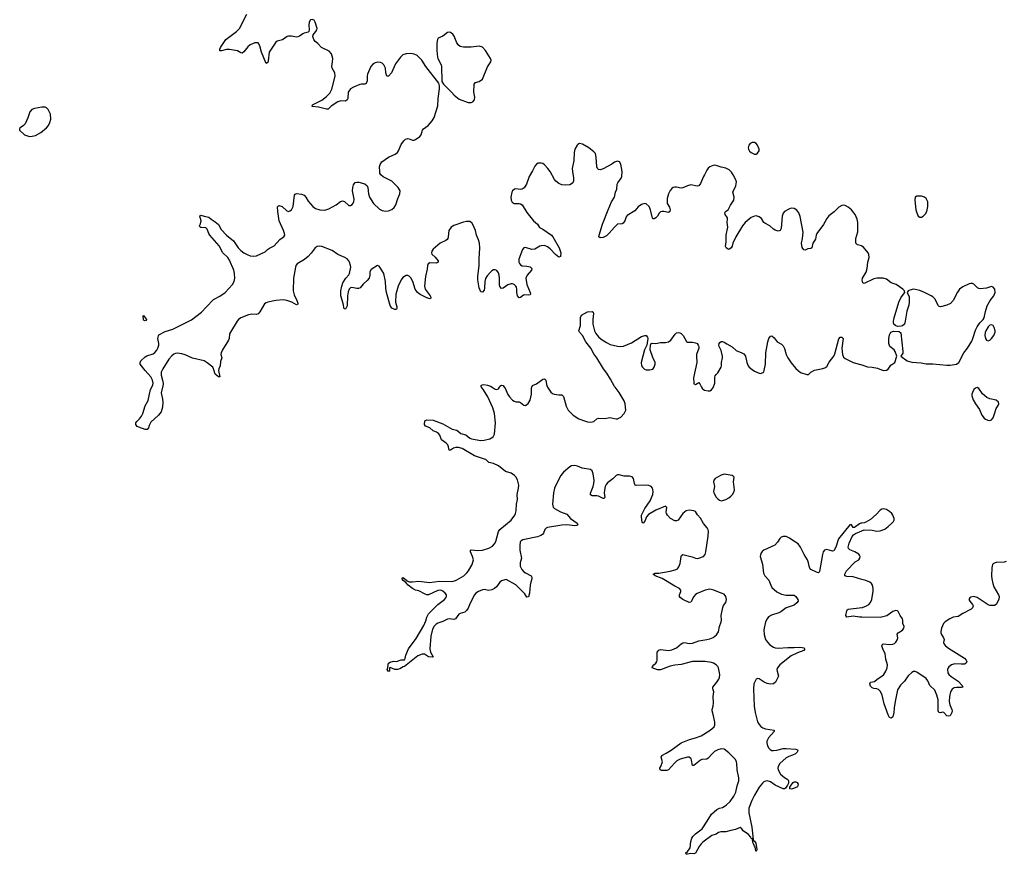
# Model space of a CAD drawing. Header units: inches. Extents: x 1682510 to 1839368, y 640758 to 791543.
# Tile 108 of 186: x 1779411 to 1791792, y 644128 to 654619. Entities that reach past the tile are written whole.
import ezdxf

# ---------------------------------------------------------------- set-up
doc = ezdxf.new("R2010")
doc.units = ezdxf.units.IN
doc.header["$MEASUREMENT"] = 0
for name, color, linetype in [('B7675', 7, 'Continuous'), ('B7684', 7, 'Continuous'), ('B7685', 7, 'Continuous'), ('B7694', 7, 'Continuous'), ('B7695', 7, 'Continuous')]:
    doc.layers.add(name, color=color, linetype=linetype)

msp = doc.modelspace()

# ---------------------------------------------------------------- linework, layer by layer
at = {"layer": 'B7675', "color": 6, "elevation": 600}
msp.add_lwpolyline([(1779730, 653521), (1779690, 653520), (1779596, 653504), (1779562, 653490), (1779540, 653460), (1779515, 653385), (1779479, 653310), (1779461, 653290), (1779431, 653270), (1779411, 653250), (1779411, 653230), (1779471, 653170), (1779533, 653153), (1779570, 653154), (1779610, 653165), (1779677, 653203), (1779750, 653262), (1779775, 653290), (1779790, 653326), (1779801, 653370), (1779798, 653430), (1779770, 653490), (1779750, 653511)], close=True, dxfattribs=at)
at = {"layer": 'B7684', "color": 6, "elevation": 500}
for points in [[(1781208, 650000), (1781189, 649930), (1781209, 649850), (1781212, 649810), (1781208, 649750), (1781190, 649690), (1781158, 649650), (1781062, 649558), (1781040, 649520), (1781030, 649490), (1781013, 649467), (1780990, 649469), (1780910, 649496), (1780887, 649507), (1780878, 649518), (1780870, 649530), (1780870, 649550), (1780884, 649570), (1780918, 649602), (1780943, 649637), (1780959, 649670), (1780990, 649765), (1781027, 649833), (1781056, 649970), (1781071, 650000)], [(1790000, 648292), (1789990, 648292), (1789970, 648284), (1789910, 648236), (1789894, 648234), (1789890, 648234), (1789870, 648269), (1789848, 648270), (1789707, 648093), (1789674, 647990), (1789650, 647942), (1789630, 647938), (1789590, 647953), (1789550, 647958), (1789529, 647951), (1789514, 647930), (1789504, 647896), (1789470, 647684), (1789466, 647674), (1789455, 647665), (1789430, 647673), (1789361, 647710), (1789345, 647725), (1789337, 647750), (1789331, 647791), (1789318, 647830), (1789276, 647896), (1789228, 647990), (1789200, 648030), (1789132, 648072), (1789090, 648104), (1789050, 648121), (1789010, 648122), (1788987, 648113), (1788970, 648099), (1788939, 648050), (1788906, 648014), (1788769, 647951), (1788746, 647934), (1788729, 647911), (1788721, 647870), (1788753, 647773), (1788764, 647664), (1788781, 647630), (1788833, 647573), (1788856, 647510), (1788870, 647483), (1788930, 647427), (1788990, 647397), (1789050, 647384), (1789150, 647386), (1789170, 647370), (1789196, 647330), (1789199, 647310), (1789185, 647290), (1789150, 647260), (1789050, 647225), (1788983, 647177), (1788957, 647163), (1788864, 647136), (1788829, 647111), (1788810, 647090), (1788789, 647050), (1788767, 646950), (1788771, 646891), (1788789, 646830), (1788813, 646793), (1788843, 646763), (1788890, 646732), (1788910, 646723), (1788950, 646718), (1789070, 646729), (1789150, 646728), (1789212, 646732), (1789249, 646729), (1789270, 646722), (1789285, 646710), (1789271, 646690), (1789190, 646660), (1789110, 646623), (1788969, 646510), (1788939, 646470), (1788933, 646450), (1788935, 646430), (1788953, 646367), (1788913, 646290), (1788890, 646271), (1788850, 646268), (1788810, 646274), (1788771, 646291), (1788710, 646333), (1788690, 646338), (1788670, 646329), (1788644, 646270), (1788637, 646210), (1788648, 645990), (1788658, 645910), (1788690, 645795), (1788710, 645758), (1788730, 645733), (1788757, 645717), (1788790, 645704), (1788899, 645690), (1788899, 645670), (1788827, 645593), (1788808, 645550), (1788806, 645530), (1788815, 645490), (1788830, 645463), (1788846, 645446), (1788870, 645434), (1788890, 645431), (1788930, 645437), (1789010, 645456), (1789050, 645460), (1789170, 645448), (1789190, 645441), (1789196, 645430), (1789188, 645410), (1789166, 645390), (1789130, 645373), (1789081, 645359), (1789050, 645340), (1788971, 645270), (1788947, 645230), (1788945, 645210), (1788950, 645190), (1788977, 645137), (1789030, 645093), (1789070, 645070), (1789080, 645050), (1789077, 645023), (1789064, 644996), (1789040, 644960), (1789030, 644952), (1789010, 644950), (1788910, 644996), (1788850, 645038), (1788810, 645050), (1788790, 645049), (1788770, 645040), (1788750, 645023), (1788710, 644971), (1788649, 644871), (1788616, 644804), (1788581, 644710), (1788578, 644650), (1788616, 644470), (1788633, 644313), (1788640, 644300), (1788650, 644294), (1788668, 644270), (1788681, 644190), (1788676, 644170), (1788670, 644165), (1788667, 644170), (1788659, 644219), (1788650, 644229), (1788640, 644260), (1788630, 644277), (1788624, 644324), (1788610, 644328), (1788603, 644343), (1788577, 644377), (1788510, 644424), (1788490, 644450), (1788470, 644463), (1788410, 644438), (1788352, 644428), (1788290, 644409), (1788228, 644412), (1788199, 644401), (1788170, 644380), (1788116, 644364), (1788001, 644279), (1787981, 644259), (1787955, 644225), (1787910, 644141), (1787890, 644134), (1787850, 644137), (1787810, 644128), (1787790, 644128), (1787789, 644150), (1787804, 644156), (1787840, 644210), (1787851, 644290), (1787863, 644330), (1787874, 644350), (1787910, 644387), (1787993, 644447), (1788057, 644543), (1788110, 644632), (1788178, 644690), (1788210, 644706), (1788250, 644715), (1788296, 644744), (1788345, 644790), (1788390, 644858), (1788417, 644910), (1788433, 644987), (1788454, 645050), (1788452, 645090), (1788433, 645190), (1788430, 645270), (1788426, 645290), (1788410, 645319), (1788330, 645404), (1788270, 645450), (1788230, 645455), (1788190, 645443), (1788150, 645419), (1788117, 645390), (1788070, 645336), (1788050, 645325), (1787990, 645318), (1787970, 645311), (1787890, 645244), (1787870, 645243), (1787860, 645310), (1787853, 645330), (1787830, 645348), (1787810, 645351), (1787715, 645325), (1787676, 645304), (1787645, 645275), (1787570, 645189), (1787550, 645181), (1787510, 645180), (1787483, 645183), (1787464, 645190), (1787459, 645210), (1787474, 645230), (1787492, 645290), (1787479, 645350), (1787484, 645370), (1787542, 645398), (1787603, 645437), (1787730, 645528), (1787832, 645570), (1787910, 645590), (1787982, 645618), (1788095, 645690), (1788145, 645730), (1788153, 645750), (1788152, 645790), (1788137, 645870), (1788117, 645930), (1788117, 645950), (1788131, 645990), (1788135, 646030), (1788131, 646110), (1788138, 646170), (1788127, 646210), (1788129, 646230), (1788177, 646290), (1788201, 646330), (1788210, 646350), (1788214, 646390), (1788197, 646470), (1788188, 646490), (1788170, 646510), (1788136, 646530), (1788110, 646540), (1788030, 646553), (1787950, 646550), (1787907, 646553), (1787870, 646550), (1787730, 646513), (1787650, 646505), (1787590, 646494), (1787470, 646447), (1787430, 646447), (1787364, 646470), (1787370, 646490), (1787386, 646510), (1787411, 646529), (1787423, 646550), (1787428, 646570), (1787428, 646670), (1787446, 646694), (1787470, 646701), (1787570, 646691), (1787610, 646699), (1787670, 646724), (1787730, 646775), (1787750, 646786), (1787770, 646790), (1787830, 646778), (1787870, 646782), (1787950, 646812), (1788050, 646827), (1788090, 646837), (1788130, 646854), (1788174, 646886), (1788197, 646923), (1788210, 646990), (1788231, 647050), (1788234, 647070), (1788230, 647130), (1788252, 647230), (1788263, 647257), (1788290, 647295), (1788299, 647330), (1788290, 647369), (1788270, 647400), (1788210, 647418), (1788141, 647450), (1788090, 647459), (1788030, 647448), (1787930, 647408), (1787910, 647394), (1787890, 647370), (1787856, 647304), (1787850, 647298), (1787830, 647295), (1787750, 647329), (1787715, 647355), (1787706, 647370), (1787707, 647390), (1787725, 647430), (1787726, 647450), (1787709, 647469), (1787650, 647497), (1787490, 647593), (1787401, 647630), (1787378, 647650), (1787400, 647660), (1787450, 647663), (1787591, 647689), (1787655, 647705), (1787682, 647718), (1787700, 647740), (1787716, 647784), (1787730, 647871), (1787735, 647885), (1787750, 647895), (1787867, 647867), (1787910, 647849), (1787930, 647845), (1787953, 647850), (1788010, 647873), (1788030, 647897), (1788039, 647930), (1788067, 648127), (1788071, 648190), (1788067, 648207), (1788055, 648230), (1788010, 648285), (1787973, 648353), (1787934, 648394), (1787910, 648437), (1787890, 648445), (1787830, 648452), (1787790, 648446), (1787750, 648410), (1787693, 648327), (1787670, 648318), (1787650, 648321), (1787594, 648350), (1787555, 648390), (1787545, 648410), (1787542, 648430), (1787547, 648487), (1787530, 648505), (1787410, 648452), (1787319, 648401), (1787291, 648370), (1787270, 648314), (1787250, 648290), (1787240, 648300), (1787228, 648370), (1787229, 648390), (1787270, 648476), (1787340, 648570), (1787373, 648650), (1787377, 648690), (1787374, 648714), (1787370, 648730), (1787350, 648750), (1787322, 648762), (1787288, 648768), (1787162, 648762), (1787150, 648770), (1787142, 648790), (1787131, 648850), (1787111, 648871), (1787080, 648880), (1787010, 648882), (1786950, 648897), (1786930, 648897), (1786910, 648890), (1786870, 648848), (1786801, 648799), (1786784, 648776), (1786773, 648750), (1786764, 648704), (1786762, 648670), (1786767, 648613), (1786758, 648602), (1786750, 648599), (1786730, 648607), (1786690, 648629), (1786670, 648635), (1786610, 648634), (1786588, 648648), (1786587, 648667), (1786623, 648750), (1786632, 648790), (1786634, 648826), (1786623, 648910), (1786610, 648950), (1786587, 648967), (1786482, 648982), (1786427, 649007), (1786390, 649017), (1786350, 649012), (1786330, 649000), (1786249, 648930), (1786216, 648890), (1786154, 648770), (1786138, 648730), (1786125, 648670), (1786112, 648530), (1786120, 648490), (1786135, 648475), (1786213, 648433), (1786290, 648405), (1786337, 648350), (1786420, 648290), (1786430, 648270), (1786417, 648263), (1786390, 648259), (1786292, 648268), (1786230, 648267), (1786050, 648235), (1786033, 648227), (1786015, 648210), (1785996, 648164), (1785986, 648150), (1785965, 648135), (1785921, 648119), (1785738, 648082), (1785716, 648070), (1785706, 648054), (1785699, 648010), (1785702, 647950), (1785720, 647850), (1785705, 647790), (1785706, 647750), (1785726, 647710), (1785750, 647680), (1785770, 647666), (1785843, 647630), (1785853, 647610), (1785852, 647590), (1785837, 647550), (1785829, 647511), (1785821, 647410), (1785810, 647363), (1785790, 647362), (1785761, 647401), (1785650, 647517), (1785530, 647581), (1785510, 647580), (1785470, 647565), (1785449, 647550), (1785406, 647490), (1785382, 647470), (1785350, 647453), (1785310, 647445), (1785250, 647456), (1785230, 647452), (1785180, 647430), (1785149, 647411), (1785129, 647390), (1785074, 647286), (1785050, 647224), (1785030, 647191), (1785010, 647172), (1784950, 647155), (1784934, 647146), (1784890, 647090), (1784870, 647080), (1784810, 647087), (1784790, 647084), (1784730, 647054), (1784667, 647033), (1784643, 647017), (1784625, 646995), (1784604, 646956), (1784583, 646870), (1784570, 646710), (1784575, 646670), (1784610, 646609), (1784596, 646604), (1784550, 646609), (1784503, 646643), (1784470, 646645), (1784418, 646622), (1784251, 646490), (1784235, 646485), (1784190, 646458), (1784162, 646450), (1784130, 646450), (1784070, 646475), (1784061, 646470), (1784062, 646430), (1784050, 646424), (1784030, 646449), (1784039, 646470), (1784043, 646510), (1784050, 646530), (1784070, 646543), (1784110, 646555), (1784150, 646551), (1784210, 646571), (1784250, 646574), (1784258, 646590), (1784265, 646630), (1784299, 646710), (1784398, 646842), (1784494, 647006), (1784517, 647063), (1784530, 647110), (1784550, 647152), (1784670, 647269), (1784751, 647329), (1784769, 647350), (1784778, 647370), (1784778, 647390), (1784762, 647410), (1784734, 647434), (1784707, 647447), (1784670, 647445), (1784552, 647390), (1784530, 647389), (1784510, 647396), (1784430, 647441), (1784390, 647450), (1784349, 647470), (1784297, 647510), (1784266, 647546), (1784235, 647570), (1784221, 647590), (1784221, 647599), (1784230, 647606), (1784250, 647596), (1784284, 647564), (1784310, 647555), (1784350, 647553), (1784430, 647563), (1784564, 647544), (1784690, 647561), (1784850, 647558), (1784890, 647568), (1784910, 647578), (1784994, 647630), (1785035, 647665), (1785056, 647690), (1785099, 647770), (1785116, 647830), (1785106, 647870), (1785078, 647930), (1785079, 647950), (1785090, 647955), (1785170, 647945), (1785230, 647952), (1785310, 647977), (1785357, 648003), (1785383, 648030), (1785400, 648060), (1785434, 648186), (1785447, 648210), (1785593, 648330), (1785637, 648390), (1785647, 648413), (1785655, 648445), (1785659, 648530), (1785669, 648590), (1785665, 648650), (1785685, 648730), (1785687, 648770), (1785670, 648834), (1785651, 648871), (1785634, 648890), (1785590, 648918), (1785522, 648942), (1785430, 649011), (1785370, 649040), (1785310, 649053), (1785271, 649090), (1785257, 649097), (1785130, 649135), (1784976, 649230), (1784930, 649243), (1784897, 649243), (1784868, 649232), (1784830, 649208), (1784810, 649208), (1784805, 649250), (1784795, 649275), (1784775, 649295), (1784717, 649337), (1784695, 649395), (1784678, 649418), (1784654, 649434), (1784610, 649450), (1784569, 649489), (1784512, 649510), (1784501, 649530), (1784504, 649576), (1784532, 649588), (1784610, 649584), (1784730, 649541), (1784850, 649473), (1784910, 649461), (1784959, 649419), (1785020, 649400), (1785070, 649361), (1785094, 649350), (1785210, 649330), (1785250, 649333), (1785324, 649350), (1785366, 649374), (1785381, 649410), (1785393, 649550), (1785383, 649670), (1785360, 649740), (1785298, 649878), (1785245, 649965), (1785217, 650000)], [(1785351, 650000), (1785390, 649976), (1785410, 649970), (1785430, 649977), (1785443, 650000)], [(1785505, 650000), (1785510, 649994), (1785550, 649908), (1785570, 649877), (1785610, 649838), (1785630, 649823), (1785650, 649815), (1785690, 649815), (1785709, 649809), (1785750, 649775), (1785770, 649771), (1785790, 649781), (1785805, 649795), (1785830, 649838), (1785848, 649912), (1785848, 649990), (1785853, 650000)], [(1786050, 650000), (1786090, 649936), (1786110, 649920), (1786130, 649913), (1786190, 649903), (1786230, 649902), (1786237, 649897), (1786250, 649881), (1786282, 649762), (1786310, 649710), (1786370, 649649), (1786444, 649604), (1786515, 649575), (1786550, 649565), (1786590, 649560), (1786630, 649569), (1786670, 649600), (1786690, 649610), (1786770, 649606), (1786830, 649619), (1786910, 649602), (1786930, 649602), (1786970, 649621), (1787014, 649670), (1787031, 649709), (1787024, 649790), (1787011, 649830), (1786950, 649935), (1786897, 650000)], [(1787986, 650000), (1787998, 649978), (1788024, 649964), (1788070, 649954), (1788090, 649956), (1788110, 649968), (1788135, 650000)], [(1790000, 647584), (1789890, 647615), (1789810, 647620), (1789788, 647630), (1789788, 647650), (1789808, 647692), (1789916, 647804), (1789964, 647830), (1789977, 647850), (1789979, 647870), (1789973, 647890), (1789961, 647901), (1789913, 647930), (1789850, 647954), (1789831, 647970), (1789828, 647990), (1789841, 648039), (1789879, 648121), (1789896, 648144), (1789919, 648161), (1790000, 648193)], [(1790000, 647110), (1789970, 647110), (1789890, 647122), (1789810, 647108), (1789800, 647130), (1789811, 647189), (1789817, 647203), (1789829, 647210), (1790000, 647231)]]:
    msp.add_lwpolyline(points, dxfattribs=at)
for points in [[(1788270, 648905), (1788230, 648894), (1788186, 648870), (1788156, 648850), (1788140, 648830), (1788136, 648810), (1788148, 648750), (1788136, 648690), (1788140, 648670), (1788170, 648619), (1788190, 648595), (1788210, 648580), (1788230, 648573), (1788250, 648574), (1788290, 648589), (1788330, 648609), (1788353, 648630), (1788373, 648650), (1788396, 648690), (1788398, 648710), (1788386, 648810), (1788394, 648870), (1788383, 648883), (1788368, 648888)], [(1789110, 644946), (1789094, 644950), (1789095, 644970), (1789120, 645010), (1789135, 645030), (1789150, 645040), (1789170, 645039), (1789187, 645030), (1789199, 645010), (1789190, 644976), (1789184, 644970), (1789130, 644950)]]:
    msp.add_lwpolyline(points, close=True, dxfattribs=at)
at = {"layer": 'B7685', "color": 6, "elevation": 500}
for points in [[(1781071, 650000), (1781085, 650030), (1781090, 650050), (1781083, 650090), (1781061, 650130), (1780988, 650210), (1780927, 650290), (1780926, 650310), (1780936, 650330), (1780990, 650383), (1781010, 650394), (1781090, 650420), (1781110, 650435), (1781136, 650464), (1781150, 650490), (1781162, 650530), (1781162, 650550), (1781147, 650610), (1781155, 650645), (1781163, 650657), (1781239, 650701), (1781336, 650730), (1781570, 650848), (1781699, 650941), (1781759, 651010), (1781850, 651100), (1781930, 651145), (1781994, 651190), (1782089, 651291), (1782110, 651330), (1782117, 651370), (1782113, 651430), (1782102, 651470), (1782050, 651598), (1782029, 651630), (1781967, 651690), (1781918, 651778), (1781802, 651910), (1781790, 651930), (1781768, 651988), (1781750, 652002), (1781690, 652008), (1781677, 652017), (1781673, 652030), (1781686, 652054), (1781692, 652090), (1781676, 652150), (1781681, 652159), (1781690, 652164), (1781729, 652149), (1781790, 652135), (1781818, 652110), (1781870, 652080), (1781910, 652044), (1781944, 651984), (1782012, 651910), (1782099, 651839), (1782160, 651750), (1782190, 651719), (1782230, 651689), (1782270, 651666), (1782310, 651652), (1782355, 651645), (1782390, 651650), (1782450, 651682), (1782500, 651700), (1782529, 651730), (1782553, 651747), (1782610, 651775), (1782684, 651856), (1782710, 651878), (1782734, 651890), (1782744, 651910), (1782741, 651930), (1782728, 651970), (1782673, 652090), (1782656, 652210), (1782653, 652267), (1782670, 652283), (1782710, 652270), (1782770, 652218), (1782790, 652210), (1782810, 652215), (1782830, 652229), (1782851, 652270), (1782866, 652414), (1782874, 652426), (1782890, 652435), (1782954, 652426), (1782990, 652413), (1783009, 652390), (1783038, 652338), (1783099, 652270), (1783130, 652248), (1783187, 652230), (1783250, 652227), (1783299, 652241), (1783390, 652290), (1783444, 652336), (1783470, 652344), (1783495, 652335), (1783550, 652285), (1783570, 652284), (1783590, 652295), (1783606, 652314), (1783613, 652330), (1783615, 652365), (1783597, 652470), (1783601, 652510), (1783610, 652545), (1783630, 652572), (1783650, 652577), (1783677, 652577), (1783750, 652555), (1783779, 652530), (1783789, 652509), (1783799, 652430), (1783810, 652388), (1783862, 652310), (1783937, 652237), (1783970, 652219), (1784010, 652214), (1784050, 652218), (1784090, 652235), (1784121, 652259), (1784141, 652290), (1784166, 652370), (1784192, 652430), (1784196, 652470), (1784171, 652511), (1784091, 652590), (1783982, 652642), (1783951, 652670), (1783941, 652690), (1783939, 652710), (1783936, 652770), (1783942, 652798), (1783966, 652834), (1784050, 652893), (1784131, 652929), (1784161, 652950), (1784175, 652970), (1784210, 653050), (1784243, 653097), (1784263, 653117), (1784290, 653125), (1784310, 653123), (1784350, 653107), (1784370, 653106), (1784390, 653112), (1784441, 653150), (1784459, 653170), (1784478, 653230), (1784490, 653247), (1784549, 653291), (1784598, 653350), (1784621, 653390), (1784670, 653538), (1784672, 653630), (1784690, 653750), (1784690, 653790), (1784681, 653821), (1784520, 654030), (1784467, 654110), (1784432, 654150), (1784410, 654170), (1784370, 654187), (1784330, 654193), (1784269, 654191), (1784230, 654179), (1784199, 654150), (1784136, 654064), (1784087, 653953), (1784050, 653911), (1784029, 653909), (1784017, 653950), (1784010, 654011), (1783990, 654053), (1783970, 654073), (1783950, 654083), (1783910, 654086), (1783882, 654078), (1783856, 654064), (1783827, 654030), (1783784, 653936), (1783779, 653910), (1783780, 653850), (1783770, 653819), (1783750, 653809), (1783710, 653809), (1783690, 653804), (1783608, 653772), (1783570, 653750), (1783543, 653710), (1783537, 653630), (1783530, 653612), (1783510, 653597), (1783450, 653599), (1783410, 653587), (1783327, 653533), (1783290, 653496), (1783270, 653495), (1783170, 653520), (1783089, 653530), (1783095, 653550), (1783210, 653609), (1783270, 653653), (1783310, 653694), (1783336, 653744), (1783379, 653910), (1783373, 653953), (1783339, 654010), (1783335, 654030), (1783346, 654090), (1783348, 654130), (1783332, 654192), (1783303, 654223), (1783205, 654270), (1783159, 654319), (1783126, 654346), (1783109, 654370), (1783098, 654410), (1783103, 654430), (1783136, 654470), (1783147, 654490), (1783150, 654510), (1783127, 654590), (1783112, 654612), (1783090, 654620), (1783070, 654616), (1783050, 654589), (1783045, 654550), (1783053, 654490), (1783048, 654472), (1783038, 654462), (1782990, 654451), (1782970, 654442), (1782930, 654411), (1782910, 654402), (1782890, 654400), (1782830, 654412), (1782790, 654412), (1782773, 654407), (1782715, 654365), (1782650, 654350), (1782630, 654337), (1782550, 654210), (1782537, 654103), (1782530, 654080), (1782510, 654067), (1782453, 654210), (1782430, 654290), (1782408, 654328), (1782370, 654328), (1782310, 654304), (1782280, 654280), (1782230, 654214), (1782210, 654198), (1782190, 654203), (1782148, 654228), (1782050, 654245), (1782010, 654245), (1781950, 654227), (1781928, 654228), (1781928, 654250), (1781938, 654270), (1782004, 654370), (1782136, 654470), (1782175, 654510), (1782269, 654690)], [(1790000, 651772), (1789995, 651775), (1789948, 651788), (1789927, 651810), (1789924, 651830), (1789927, 651870), (1789952, 651952), (1789951, 652071), (1789942, 652110), (1789918, 652170), (1789870, 652228), (1789830, 652261), (1789790, 652285), (1789770, 652287), (1789750, 652284), (1789710, 652261), (1789654, 652206), (1789587, 652153), (1789560, 652120), (1789517, 652043), (1789435, 651930), (1789426, 651910), (1789420, 651860), (1789385, 651810), (1789370, 651750), (1789358, 651742), (1789323, 651737), (1789290, 651723), (1789270, 651727), (1789250, 651756), (1789241, 651810), (1789254, 651870), (1789262, 651950), (1789226, 652146), (1789210, 652190), (1789183, 652223), (1789150, 652244), (1789110, 652250), (1789090, 652243), (1789030, 652207), (1789010, 652189), (1788999, 652150), (1788985, 651995), (1788972, 651968), (1788950, 651959), (1788910, 651975), (1788890, 651987), (1788845, 652030), (1788781, 652061), (1788770, 652071), (1788741, 652121), (1788710, 652143), (1788670, 652153), (1788650, 652151), (1788610, 652132), (1788533, 652070), (1788500, 652030), (1788416, 651890), (1788380, 651810), (1788369, 651771), (1788356, 651750), (1788330, 651732), (1788310, 651738), (1788296, 651750), (1788287, 651770), (1788295, 651825), (1788296, 651910), (1788315, 652010), (1788308, 652070), (1788313, 652110), (1788311, 652130), (1788281, 652170), (1788277, 652190), (1788288, 652210), (1788319, 652230), (1788330, 652244), (1788351, 652289), (1788391, 652349), (1788394, 652390), (1788379, 652450), (1788418, 652530), (1788423, 652583), (1788414, 652614), (1788383, 652670), (1788361, 652701), (1788331, 652730), (1788290, 652754), (1788230, 652764), (1788170, 652788), (1788150, 652790), (1788130, 652785), (1788091, 652770), (1788069, 652751), (1788052, 652728), (1788024, 652670), (1788010, 652649), (1787970, 652560), (1787950, 652530), (1787930, 652526), (1787850, 652542), (1787810, 652531), (1787750, 652505), (1787730, 652503), (1787670, 652515), (1787650, 652514), (1787630, 652510), (1787610, 652496), (1787590, 652472), (1787570, 652432), (1787553, 652370), (1787553, 652310), (1787581, 652261), (1787589, 652231), (1787585, 652210), (1787570, 652196), (1787510, 652210), (1787490, 652209), (1787470, 652202), (1787453, 652187), (1787430, 652150), (1787410, 652128), (1787390, 652114), (1787378, 652118), (1787370, 652125), (1787344, 652230), (1787325, 652270), (1787290, 652303), (1787270, 652308), (1787230, 652297), (1787190, 652266), (1787145, 652215), (1787050, 652159), (1787038, 652142), (1787020, 652090), (1786998, 652062), (1786986, 652054), (1786930, 652047), (1786890, 652013), (1786824, 651936), (1786790, 651904), (1786750, 651882), (1786710, 651877), (1786695, 651890), (1786696, 651910), (1786740, 652050), (1786809, 652230), (1786852, 652328), (1786891, 652390), (1786904, 652450), (1786919, 652490), (1786926, 652550), (1786933, 652570), (1786974, 652626), (1786984, 652650), (1786987, 652710), (1786970, 652802), (1786954, 652834), (1786930, 652843), (1786890, 652828), (1786856, 652804), (1786750, 652743), (1786710, 652730), (1786690, 652737), (1786678, 652750), (1786670, 652770), (1786662, 652890), (1786650, 652937), (1786630, 652960), (1786569, 653009), (1786490, 653053), (1786450, 653061), (1786430, 653052), (1786419, 653041), (1786390, 652990), (1786383, 652950), (1786380, 652850), (1786358, 652750), (1786361, 652710), (1786377, 652630), (1786377, 652590), (1786365, 652570), (1786350, 652557), (1786330, 652545), (1786270, 652539), (1786230, 652544), (1786190, 652562), (1786151, 652590), (1786134, 652610), (1786080, 652710), (1786051, 652750), (1786010, 652794), (1785990, 652810), (1785970, 652816), (1785930, 652814), (1785910, 652802), (1785890, 652778), (1785861, 652719), (1785817, 652650), (1785783, 652550), (1785755, 652505), (1785730, 652487), (1785710, 652483), (1785650, 652492), (1785632, 652488), (1785610, 652470), (1785600, 652450), (1785588, 652388), (1785593, 652350), (1785605, 652325), (1785630, 652309), (1785690, 652309), (1785710, 652305), (1785730, 652292), (1785790, 652195), (1785873, 652093), (1785922, 652050), (1785949, 652009), (1785990, 651986), (1786099, 651910), (1786115, 651890), (1786194, 651750), (1786214, 651690), (1786210, 651641), (1786190, 651634), (1786150, 651667), (1786081, 651741), (1786050, 651764), (1786010, 651779), (1785970, 651778), (1785950, 651771), (1785890, 651733), (1785850, 651732), (1785770, 651755), (1785750, 651750), (1785733, 651730), (1785686, 651610), (1785687, 651570), (1785694, 651554), (1785710, 651536), (1785730, 651526), (1785790, 651523), (1785830, 651512), (1785851, 651490), (1785848, 651470), (1785793, 651410), (1785777, 651370), (1785788, 651290), (1785830, 651190), (1785835, 651170), (1785830, 651162), (1785810, 651157), (1785759, 651161), (1785745, 651155), (1785710, 651127), (1785690, 651123), (1785669, 651150), (1785663, 651190), (1785664, 651230), (1785657, 651257), (1785650, 651271), (1785630, 651290), (1785610, 651298), (1785590, 651298), (1785550, 651287), (1785490, 651243), (1785470, 651240), (1785450, 651264), (1785445, 651285), (1785446, 651370), (1785440, 651410), (1785430, 651436), (1785410, 651466), (1785390, 651476), (1785370, 651474), (1785350, 651461), (1785330, 651445), (1785290, 651399), (1785270, 651364), (1785259, 651330), (1785256, 651250), (1785250, 651220), (1785230, 651194), (1785210, 651199), (1785187, 651247), (1785170, 651350), (1785171, 651390), (1785188, 651530), (1785187, 651613), (1785196, 651750), (1785191, 651810), (1785181, 651850), (1785156, 651910), (1785142, 651970), (1785127, 652007), (1785100, 652060), (1785090, 652072), (1785070, 652084), (1785030, 652084), (1784990, 652074), (1784870, 652031), (1784836, 652010), (1784808, 651970), (1784801, 651890), (1784795, 651870), (1784785, 651855), (1784770, 651843), (1784698, 651810), (1784610, 651734), (1784593, 651710), (1784588, 651690), (1784594, 651670), (1784634, 651634), (1784672, 651590), (1784672, 651570), (1784650, 651560), (1784570, 651563), (1784548, 651550), (1784540, 651530), (1784535, 651485), (1784512, 651390), (1784501, 651270), (1784510, 651230), (1784571, 651150), (1784582, 651130), (1784580, 651120), (1784570, 651110), (1784530, 651122), (1784446, 651166), (1784412, 651192), (1784383, 651230), (1784354, 651330), (1784330, 651374), (1784310, 651396), (1784290, 651403), (1784270, 651403), (1784230, 651377), (1784208, 651350), (1784170, 651268), (1784152, 651210), (1784143, 651170), (1784137, 651070), (1784155, 651010), (1784155, 650990), (1784150, 650981), (1784142, 650978), (1784130, 650978), (1784090, 650993), (1784070, 651028), (1784025, 651190), (1784017, 651243), (1784013, 651330), (1783990, 651427), (1783950, 651495), (1783930, 651520), (1783910, 651530), (1783830, 651481), (1783814, 651450), (1783813, 651407), (1783805, 651370), (1783780, 651340), (1783730, 651296), (1783692, 651248), (1783670, 651241), (1783650, 651240), (1783589, 651251), (1783570, 651247), (1783554, 651230), (1783541, 651199), (1783534, 651150), (1783530, 651023), (1783510, 650981), (1783490, 650984), (1783479, 651050), (1783450, 651149), (1783449, 651210), (1783460, 651270), (1783476, 651310), (1783511, 651369), (1783549, 651411), (1783558, 651430), (1783574, 651510), (1783572, 651530), (1783558, 651570), (1783549, 651590), (1783530, 651613), (1783501, 651630), (1783410, 651666), (1783340, 651720), (1783210, 651768), (1783187, 651773), (1783153, 651767), (1783127, 651750), (1783077, 651683), (1783038, 651642), (1782994, 651606), (1782902, 651550), (1782885, 651530), (1782878, 651510), (1782856, 651370), (1782852, 651210), (1782861, 651161), (1782898, 651090), (1782910, 651058), (1782910, 651045), (1782890, 651037), (1782832, 651070), (1782771, 651091), (1782730, 651098), (1782630, 651089), (1782533, 651067), (1782510, 651059), (1782490, 651046), (1782430, 650945), (1782410, 650921), (1782390, 650915), (1782330, 650919), (1782290, 650911), (1782193, 650870), (1782163, 650850), (1782146, 650830), (1782060, 650690), (1782050, 650670), (1782044, 650610), (1782037, 650590), (1781962, 650470), (1781943, 650430), (1781941, 650410), (1781952, 650368), (1781938, 650322), (1781932, 650270), (1781914, 650230), (1781911, 650210), (1781930, 650129), (1781910, 650129), (1781870, 650164), (1781849, 650230), (1781838, 650250), (1781770, 650305), (1781730, 650329), (1781583, 650363), (1781490, 650406), (1781450, 650419), (1781390, 650427), (1781370, 650424), (1781350, 650415), (1781325, 650395), (1781287, 650353), (1781211, 650230), (1781192, 650190), (1781192, 650150), (1781209, 650090), (1781214, 650046), (1781210, 650010), (1781208, 650000)], [(1786897, 650000), (1786890, 650008), (1786842, 650102), (1786795, 650175), (1786753, 650230), (1786667, 650370), (1786630, 650418), (1786591, 650490), (1786530, 650568), (1786488, 650648), (1786450, 650690), (1786443, 650710), (1786464, 650776), (1786463, 650877), (1786475, 650905), (1786552, 650948), (1786610, 650952), (1786623, 650943), (1786628, 650928), (1786620, 650850), (1786620, 650790), (1786641, 650710), (1786656, 650676), (1786691, 650631), (1786722, 650602), (1786790, 650560), (1786838, 650538), (1786930, 650515), (1786970, 650511), (1787004, 650516), (1787103, 650557), (1787230, 650636), (1787270, 650650), (1787290, 650650), (1787305, 650630), (1787308, 650610), (1787303, 650557), (1787296, 650530), (1787266, 650470), (1787225, 650310), (1787231, 650270), (1787243, 650250), (1787266, 650226), (1787290, 650219), (1787330, 650217), (1787372, 650228), (1787390, 650252), (1787401, 650290), (1787403, 650310), (1787374, 650374), (1787341, 650470), (1787342, 650530), (1787353, 650547), (1787366, 650554), (1787410, 650550), (1787470, 650562), (1787530, 650563), (1787570, 650570), (1787597, 650590), (1787653, 650667), (1787670, 650681), (1787693, 650687), (1787710, 650684), (1787730, 650673), (1787754, 650650), (1787794, 650574), (1787810, 650565), (1787870, 650565), (1787910, 650557), (1787929, 650549), (1787943, 650530), (1787950, 650510), (1787950, 650490), (1787922, 650410), (1787920, 650390), (1787926, 650310), (1787883, 650117), (1787887, 650050), (1787890, 650043), (1787910, 650035), (1787950, 650057), (1787963, 650043), (1787986, 650000)], [(1788135, 650000), (1788137, 650003), (1788151, 650050), (1788154, 650126), (1788158, 650142), (1788170, 650161), (1788190, 650181), (1788233, 650250), (1788236, 650270), (1788234, 650310), (1788250, 650370), (1788249, 650390), (1788230, 650463), (1788206, 650510), (1788204, 650530), (1788207, 650550), (1788217, 650563), (1788230, 650572), (1788247, 650573), (1788270, 650566), (1788303, 650543), (1788368, 650508), (1788421, 650461), (1788493, 650433), (1788517, 650417), (1788538, 650390), (1788554, 650310), (1788570, 650270), (1788585, 650250), (1788621, 650221), (1788650, 650203), (1788710, 650175), (1788730, 650173), (1788757, 650183), (1788767, 650193), (1788774, 650210), (1788790, 650290), (1788794, 650430), (1788820, 650570), (1788830, 650610), (1788850, 650643), (1788870, 650645), (1788899, 650619), (1788938, 650570), (1788990, 650540), (1789010, 650520), (1789027, 650487), (1789049, 650410), (1789068, 650370), (1789110, 650306), (1789170, 650235), (1789230, 650184), (1789310, 650158), (1789330, 650158), (1789360, 650190), (1789405, 650215), (1789510, 650233), (1789537, 650243), (1789559, 650261), (1789590, 650316), (1789649, 650391), (1789662, 650418), (1789711, 650609), (1789730, 650627), (1789749, 650629), (1789764, 650610), (1789751, 650491), (1789758, 650410), (1789770, 650378), (1789790, 650360), (1789890, 650309), (1789985, 650285), (1790000, 650279)], [(1785217, 650000), (1785209, 650010), (1785217, 650023), (1785228, 650030), (1785248, 650032), (1785295, 650025), (1785330, 650013), (1785351, 650000)], [(1785443, 650000), (1785449, 650011), (1785470, 650027), (1785490, 650020), (1785505, 650000)], [(1785853, 650000), (1785861, 650019), (1785910, 650043), (1785990, 650100), (1786010, 650106), (1786026, 650090), (1786034, 650034), (1786044, 650010), (1786050, 650000)]]:
    msp.add_lwpolyline(points, dxfattribs=at)
for points in [[(1784810, 654464), (1784790, 654458), (1784730, 654413), (1784675, 654385), (1784664, 654370), (1784656, 654324), (1784656, 654230), (1784665, 654150), (1784670, 654130), (1784712, 654052), (1784716, 654030), (1784721, 653841), (1784741, 653810), (1784840, 653710), (1784873, 653670), (1784939, 653619), (1785050, 653578), (1785090, 653579), (1785110, 653588), (1785129, 653610), (1785135, 653645), (1785120, 653710), (1785127, 653810), (1785144, 653830), (1785190, 653844), (1785230, 653873), (1785295, 654025), (1785337, 654090), (1785339, 654110), (1785333, 654130), (1785270, 654230), (1785230, 654276), (1785190, 654286), (1785090, 654275), (1784990, 654276), (1784950, 654284), (1784925, 654305), (1784909, 654329), (1784873, 654413), (1784857, 654437), (1784830, 654458)], [(1788623, 653077), (1788595, 653065), (1788579, 653041), (1788573, 653010), (1788577, 652990), (1788590, 652967), (1788610, 652948), (1788650, 652931), (1788670, 652931), (1788690, 652941), (1788710, 652970), (1788710, 652990), (1788690, 653043), (1788670, 653064), (1788650, 653075)], [(1780990, 650835), (1780970, 650843), (1780967, 650850), (1780965, 650895), (1780970, 650902), (1781005, 650850), (1781000, 650840)]]:
    msp.add_lwpolyline(points, close=True, dxfattribs=at)
at = {"layer": 'B7694', "color": 6, "elevation": 500}
msp.add_lwpolyline([(1791450, 649995), (1791430, 649989), (1791410, 649969), (1791390, 649934), (1791384, 649910), (1791384, 649890), (1791402, 649842), (1791430, 649790), (1791478, 649718), (1791508, 649650), (1791539, 649610), (1791556, 649596), (1791584, 649584), (1791610, 649581), (1791630, 649588), (1791650, 649613), (1791670, 649663), (1791688, 649732), (1791714, 649770), (1791722, 649790), (1791717, 649810), (1791690, 649835), (1791610, 649855), (1791572, 649872), (1791517, 649917), (1791470, 649982)], close=True, dxfattribs=at)
for points in [[(1790000, 648193), (1790030, 648205), (1790130, 648201), (1790190, 648190), (1790230, 648194), (1790290, 648217), (1790333, 648247), (1790375, 648285), (1790400, 648310), (1790407, 648330), (1790408, 648350), (1790390, 648390), (1790377, 648410), (1790350, 648439), (1790310, 648462), (1790270, 648471), (1790250, 648467), (1790230, 648453), (1790182, 648398), (1790110, 648335), (1790050, 648302), (1790030, 648295), (1790000, 648292)], [(1791816, 647810), (1791790, 647799), (1791690, 647797), (1791655, 647785), (1791643, 647770), (1791634, 647730), (1791632, 647630), (1791637, 647590), (1791647, 647530), (1791662, 647490), (1791721, 647390), (1791726, 647370), (1791723, 647330), (1791690, 647269), (1791670, 647254), (1791610, 647256), (1791590, 647265), (1791450, 647358), (1791410, 647368), (1791370, 647360), (1791357, 647350), (1791348, 647330), (1791358, 647310), (1791394, 647270), (1791400, 647250), (1791393, 647227), (1791374, 647210), (1791270, 647154), (1791210, 647116), (1791150, 647109), (1791105, 647090), (1791048, 647052), (1791028, 647030), (1791001, 646970), (1790993, 646927), (1790993, 646910), (1791001, 646890), (1791027, 646850), (1791034, 646830), (1791028, 646790), (1791037, 646770), (1791052, 646750), (1791090, 646719), (1791290, 646593), (1791312, 646570), (1791320, 646550), (1791313, 646530), (1791290, 646520), (1791250, 646516), (1791170, 646521), (1791130, 646510), (1791096, 646484), (1791084, 646470), (1791076, 646450), (1791083, 646410), (1791094, 646390), (1791123, 646363), (1791210, 646305), (1791262, 646250), (1791270, 646230), (1791255, 646225), (1791190, 646226), (1791160, 646220), (1791136, 646204), (1791115, 646170), (1791101, 646110), (1791099, 646050), (1791107, 646007), (1791133, 645950), (1791137, 645930), (1791131, 645909), (1791110, 645870), (1791090, 645864), (1791070, 645870), (1791030, 645910), (1791014, 645914), (1790990, 645908), (1790969, 645909), (1790960, 645930), (1790960, 646070), (1790945, 646130), (1790918, 646190), (1790854, 646250), (1790832, 646310), (1790810, 646336), (1790690, 646418), (1790670, 646427), (1790650, 646427), (1790630, 646415), (1790583, 646370), (1790536, 646304), (1790486, 646254), (1790450, 646194), (1790419, 646050), (1790407, 645970), (1790404, 645910), (1790390, 645854), (1790370, 645838), (1790350, 645847), (1790330, 645883), (1790280, 646020), (1790255, 646130), (1790235, 646175), (1790210, 646199), (1790190, 646207), (1790150, 646211), (1790130, 646220), (1790110, 646243), (1790101, 646270), (1790110, 646290), (1790158, 646302), (1790193, 646330), (1790254, 646366), (1790279, 646390), (1790303, 646430), (1790319, 646470), (1790324, 646510), (1790303, 646583), (1790292, 646650), (1790263, 646710), (1790253, 646750), (1790258, 646762), (1790270, 646772), (1790350, 646764), (1790392, 646768), (1790410, 646777), (1790430, 646796), (1790450, 646830), (1790453, 646847), (1790446, 646894), (1790456, 646910), (1790510, 646944), (1790529, 646970), (1790531, 646991), (1790515, 647030), (1790516, 647070), (1790510, 647090), (1790483, 647130), (1790459, 647179), (1790450, 647189), (1790430, 647194), (1790390, 647180), (1790314, 647126), (1790230, 647106), (1790000, 647110)], [(1790000, 647231), (1790008, 647232), (1790060, 647250), (1790090, 647269), (1790110, 647293), (1790126, 647330), (1790144, 647436), (1790144, 647470), (1790135, 647510), (1790124, 647530), (1790100, 647550), (1790050, 647570), (1790000, 647584)]]:
    msp.add_lwpolyline(points, dxfattribs=at)
at = {"layer": 'B7695', "color": 6, "elevation": 500}
for points in [[(1790750, 652403), (1790690, 652399), (1790671, 652389), (1790665, 652350), (1790680, 652230), (1790690, 652190), (1790709, 652149), (1790730, 652135), (1790750, 652137), (1790770, 652149), (1790800, 652180), (1790817, 652210), (1790830, 652270), (1790830, 652330), (1790811, 652370), (1790787, 652390)], [(1791630, 650784), (1791610, 650779), (1791590, 650759), (1791559, 650710), (1791550, 650686), (1791549, 650649), (1791556, 650610), (1791570, 650591), (1791590, 650583), (1791610, 650591), (1791630, 650611), (1791661, 650650), (1791676, 650690), (1791675, 650710), (1791663, 650750), (1791650, 650774)]]:
    msp.add_lwpolyline(points, close=True, dxfattribs=at)
msp.add_lwpolyline([(1790000, 650279), (1790070, 650254), (1790130, 650250), (1790198, 650238), (1790270, 650211), (1790310, 650214), (1790330, 650228), (1790365, 650275), (1790415, 650310), (1790442, 650390), (1790421, 650450), (1790405, 650470), (1790353, 650510), (1790340, 650550), (1790340, 650610), (1790350, 650656), (1790367, 650693), (1790397, 650703), (1790470, 650701), (1790490, 650683), (1790518, 650450), (1790514, 650426), (1790492, 650390), (1790569, 650330), (1790630, 650314), (1790746, 650306), (1790810, 650295), (1790892, 650292), (1791070, 650275), (1791110, 650277), (1791190, 650289), (1791220, 650310), (1791284, 650430), (1791330, 650490), (1791383, 650577), (1791397, 650610), (1791430, 650716), (1791450, 650760), (1791484, 650810), (1791525, 650850), (1791540, 650870), (1791556, 650950), (1791578, 651022), (1791614, 651090), (1791660, 651150), (1791678, 651190), (1791672, 651232), (1791650, 651257), (1791630, 651265), (1791570, 651244), (1791490, 651237), (1791470, 651241), (1791456, 651250), (1791410, 651295), (1791390, 651305), (1791370, 651305), (1791350, 651299), (1791270, 651262), (1791230, 651231), (1791204, 651196), (1791147, 651090), (1791115, 651050), (1791070, 651030), (1790990, 651011), (1790974, 651014), (1790964, 651024), (1790919, 651110), (1790895, 651135), (1790873, 651150), (1790790, 651192), (1790730, 651216), (1790650, 651230), (1790602, 651218), (1790582, 651210), (1790571, 651190), (1790596, 651136), (1790596, 651070), (1790591, 651030), (1790565, 650955), (1790546, 650830), (1790535, 650790), (1790513, 650770), (1790495, 650765), (1790450, 650764), (1790430, 650771), (1790403, 650790), (1790397, 650810), (1790397, 650830), (1790406, 650870), (1790467, 651070), (1790490, 651122), (1790510, 651154), (1790542, 651190), (1790538, 651210), (1790517, 651230), (1790432, 651290), (1790371, 651311), (1790310, 651357), (1790270, 651372), (1790190, 651369), (1790150, 651362), (1790030, 651304), (1790013, 651313), (1790006, 651346), (1790010, 651370), (1790053, 651447), (1790069, 651490), (1790074, 651570), (1790091, 651630), (1790090, 651669), (1790080, 651690), (1790020, 651760), (1790000, 651772)], dxfattribs=at)

doc.saveas('drawing.dxf')
